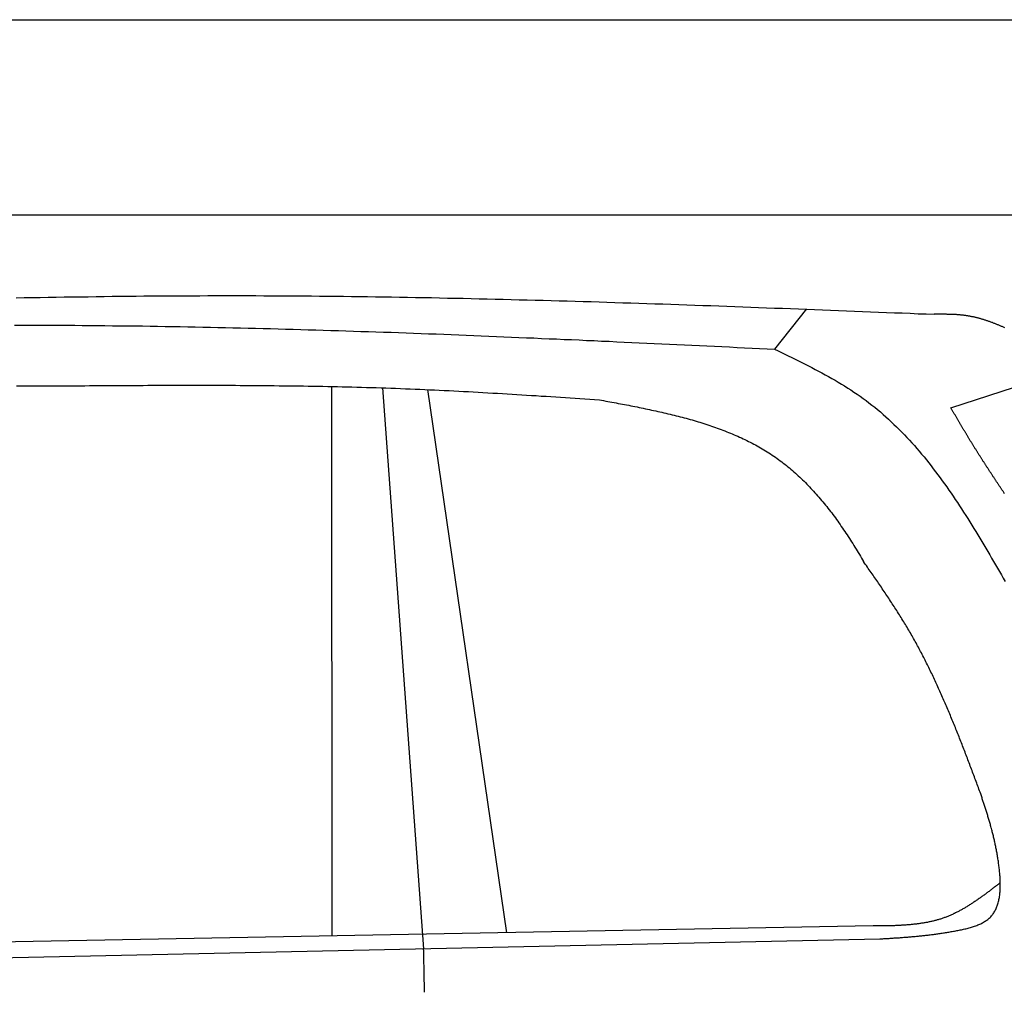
# Model space of a CAD drawing. Extents: x 562 to 7231, y 5467 to 12826.
# Tile 70 of 74: x 4452 to 5459, y 11522 to 12516. Entities that reach past the tile are written whole.
import ezdxf

# ---------------------------------------------------------------- set-up
doc = ezdxf.new("R2010")
doc.units = 0
doc.layers.get('0').update_dxf_attribs({"linetype": 'CONTINUOUS'})
doc.layers.add('CAR', color=10, linetype='CONTINUOUS')

msp = doc.modelspace()

# ---------------------------------------------------------------- linework, layer by layer
for p, q in [((872.775, 12515.902), (6472.775, 12515.902)), ((6272.775, 12315.902), (1072.775, 12315.902))]:
    msp.add_line(p, q)
at = {"layer": 'CAR'}
for p, q in [((5256.649, 12219.87), (5223.898, 12178.683)), ((5404.231, 12118.492), (5509.865, 12153.027)), ((4771.113, 11578.014), (4770.983, 12140.472)), ((4822.805, 12139.076), (4864.528, 11564.951)), ((4949.977, 11581.335), (4869.162, 12137.259)), ((5324.735, 11588.293), (3090.19, 11546.805)), ((3159.672, 11528.063), (5331.428, 11575.054))]:
    msp.add_line(p, q, dxfattribs=at)
for points in [[(4448.06, 12231.2, 0), (4456.22, 12231.4, 0), (4464.39, 12231.5, 0), (4472.56, 12231.7, 0), (4480.73, 12231.8, 0), (4488.89, 12231.9, 0), (4497.06, 12232.1, 0), (4505.23, 12232.2, 0), (4513.4, 12232.3, 0), (4521.56, 12232.4, 0), (4529.73, 12232.6, 0), (4537.9, 12232.7, 0), (4546.06, 12232.8, 0), (4554.23, 12232.8, 0), (4562.4, 12232.9, 0), (4570.57, 12233, 0), (4578.73, 12233.1, 0), (4586.9, 12233.2, 0), (4595.07, 12233.2, 0), (4603.24, 12233.3, 0), (4611.4, 12233.3, 0), (4619.57, 12233.4, 0), (4627.74, 12233.4, 0), (4635.9, 12233.4, 0), (4644.07, 12233.5, 0), (4652.24, 12233.5, 0), (4660.4, 12233.5, 0), (4668.57, 12233.5, 0), (4676.74, 12233.5, 0), (4684.91, 12233.5, 0), (4693.07, 12233.5, 0), (4701.24, 12233.4, 0), (4709.41, 12233.4, 0), (4717.57, 12233.4, 0), (4725.74, 12233.3, 0), (4733.91, 12233.3, 0), (4742.07, 12233.2, 0), (4750.24, 12233.1, 0), (4758.41, 12233, 0), (4766.57, 12233, 0), (4774.74, 12232.9, 0), (4782.91, 12232.8, 0), (4791.07, 12232.7, 0), (4799.24, 12232.6, 0), (4807.41, 12232.5, 0), (4815.57, 12232.4, 0), (4823.74, 12232.2, 0), (4831.91, 12232.1, 0), (4840.07, 12232, 0), (4848.24, 12231.8, 0), (4856.41, 12231.7, 0), (4864.57, 12231.5, 0), (4872.74, 12231.4, 0), (4880.91, 12231.2, 0), (4889.07, 12231, 0), (4897.24, 12230.9, 0), (4905.41, 12230.7, 0), (4913.57, 12230.5, 0), (4921.74, 12230.3, 0), (4929.9, 12230.1, 0), (4938.07, 12229.9, 0), (4946.24, 12229.7, 0), (4954.4, 12229.5, 0), (4962.57, 12229.3, 0), (4970.74, 12229.1, 0), (4978.9, 12228.9, 0), (4987.07, 12228.7, 0), (4995.24, 12228.4, 0), (5003.4, 12228.2, 0), (5011.57, 12228, 0), (5019.73, 12227.7, 0), (5027.9, 12227.5, 0), (5036.07, 12227.3, 0), (5044.23, 12227, 0), (5052.4, 12226.8, 0), (5060.57, 12226.5, 0), (5068.73, 12226.2, 0), (5076.9, 12226, 0), (5085.06, 12225.7, 0), (5093.23, 12225.4, 0), (5101.4, 12225.2, 0), (5109.56, 12224.9, 0), (5117.73, 12224.6, 0), (5125.89, 12224.3, 0), (5134.06, 12224, 0), (5142.23, 12223.8, 0), (5150.39, 12223.5, 0), (5158.56, 12223.2, 0), (5166.72, 12222.9, 0), (5174.89, 12222.6, 0), (5183.06, 12222.3, 0), (5191.22, 12222, 0), (5199.39, 12221.7, 0), (5207.56, 12221.4, 0), (5215.72, 12221.1, 0), (5223.89, 12220.8, 0), (5232.05, 12220.5, 0), (5240.22, 12220.2, 0), (5248.39, 12219.8, 0), (5256.55, 12219.5, 0), (5264.72, 12219.2, 0), (5272.88, 12218.9, 0), (5281.05, 12218.6, 0), (5289.22, 12218.3, 0), (5297.38, 12217.9, 0), (5305.55, 12217.6, 0), (5313.71, 12217.3, 0), (5321.88, 12217, 0), (5330.05, 12216.7, 0), (5338.21, 12216.3, 0), (5346.38, 12216, 0), (5354.54, 12215.7, 0), (5362.71, 12215.4, 0), (5370.88, 12215, 0), (5379.04, 12214.7, 0), (5387.21, 12214.4, 0)], [(5459.45, 12200.5, 0), (5458.78, 12200.8, 0), (5458.11, 12201.1, 0), (5457.43, 12201.4, 0), (5456.76, 12201.7, 0), (5456.09, 12202, 0), (5455.42, 12202.3, 0), (5454.75, 12202.6, 0), (5454.07, 12202.9, 0), (5453.4, 12203.2, 0), (5452.72, 12203.5, 0), (5452.05, 12203.7, 0), (5451.37, 12204, 0), (5450.69, 12204.3, 0), (5450.02, 12204.6, 0), (5449.34, 12204.8, 0), (5448.66, 12205.1, 0), (5447.98, 12205.4, 0), (5447.3, 12205.6, 0), (5446.62, 12205.9, 0), (5445.94, 12206.1, 0), (5445.25, 12206.4, 0), (5444.57, 12206.6, 0), (5443.89, 12206.9, 0), (5443.2, 12207.1, 0), (5442.52, 12207.3, 0), (5441.83, 12207.6, 0), (5441.14, 12207.8, 0), (5440.46, 12208, 0), (5439.77, 12208.3, 0), (5439.08, 12208.5, 0), (5438.39, 12208.7, 0), (5437.7, 12208.9, 0), (5437, 12209.1, 0), (5436.31, 12209.3, 0), (5435.62, 12209.5, 0), (5434.92, 12209.7, 0), (5434.23, 12209.9, 0), (5433.53, 12210.1, 0), (5432.83, 12210.3, 0), (5432.14, 12210.5, 0), (5431.44, 12210.7, 0), (5430.74, 12210.8, 0), (5430.04, 12211, 0), (5429.34, 12211.2, 0), (5428.63, 12211.3, 0), (5427.93, 12211.5, 0), (5427.23, 12211.6, 0), (5426.52, 12211.8, 0), (5425.81, 12211.9, 0), (5425.11, 12212.1, 0), (5424.4, 12212.2, 0), (5423.69, 12212.3, 0), (5422.98, 12212.5, 0), (5422.27, 12212.6, 0), (5421.55, 12212.7, 0), (5420.84, 12212.8, 0), (5420.12, 12212.9, 0), (5419.41, 12213, 0), (5418.69, 12213.1, 0), (5417.97, 12213.2, 0), (5417.26, 12213.3, 0), (5416.54, 12213.4, 0), (5415.81, 12213.5, 0), (5415.09, 12213.5, 0), (5414.37, 12213.6, 0), (5413.65, 12213.7, 0), (5412.92, 12213.7, 0), (5412.2, 12213.8, 0), (5411.47, 12213.9, 0), (5410.74, 12213.9, 0), (5410.02, 12214, 0), (5409.29, 12214, 0), (5408.56, 12214, 0), (5407.83, 12214.1, 0), (5407.1, 12214.1, 0), (5406.37, 12214.2, 0), (5405.64, 12214.2, 0), (5404.9, 12214.2, 0), (5404.17, 12214.2, 0), (5403.44, 12214.3, 0), (5402.7, 12214.3, 0), (5401.97, 12214.3, 0), (5401.23, 12214.3, 0), (5400.5, 12214.3, 0), (5399.76, 12214.4, 0), (5399.02, 12214.4, 0), (5398.29, 12214.4, 0), (5397.55, 12214.4, 0), (5396.81, 12214.4, 0), (5396.08, 12214.4, 0), (5395.34, 12214.4, 0), (5394.6, 12214.4, 0), (5393.86, 12214.4, 0), (5393.12, 12214.4, 0), (5392.38, 12214.4, 0), (5391.64, 12214.4, 0), (5390.9, 12214.4, 0), (5390.17, 12214.4, 0), (5389.43, 12214.4, 0), (5388.69, 12214.4, 0), (5387.95, 12214.4, 0), (5387.21, 12214.4, 0)], [(4446.27, 12203.2, 0), (4453.98, 12203.2, 0), (4461.69, 12203.2, 0), (4469.4, 12203.2, 0), (4477.11, 12203.2, 0), (4484.82, 12203.2, 0), (4492.53, 12203.2, 0), (4500.24, 12203.1, 0), (4507.95, 12203.1, 0), (4515.65, 12203, 0), (4523.36, 12203, 0), (4531.07, 12202.9, 0), (4538.78, 12202.8, 0), (4546.49, 12202.7, 0), (4554.19, 12202.7, 0), (4561.9, 12202.6, 0), (4569.6, 12202.5, 0), (4577.31, 12202.4, 0), (4585.02, 12202.2, 0), (4592.72, 12202.1, 0), (4600.43, 12202, 0), (4608.13, 12201.9, 0), (4615.84, 12201.7, 0), (4623.54, 12201.6, 0), (4631.24, 12201.4, 0), (4638.95, 12201.3, 0), (4646.65, 12201.1, 0), (4654.36, 12201, 0), (4662.06, 12200.8, 0), (4669.76, 12200.6, 0), (4677.46, 12200.5, 0), (4685.17, 12200.3, 0), (4692.87, 12200.1, 0), (4700.57, 12199.9, 0), (4708.27, 12199.7, 0), (4715.97, 12199.5, 0), (4723.67, 12199.3, 0), (4731.37, 12199, 0), (4739.07, 12198.8, 0), (4746.77, 12198.6, 0), (4754.47, 12198.4, 0), (4762.17, 12198.1, 0), (4769.87, 12197.9, 0), (4777.57, 12197.7, 0), (4785.27, 12197.4, 0), (4792.97, 12197.2, 0), (4800.67, 12196.9, 0), (4808.37, 12196.7, 0), (4816.07, 12196.4, 0), (4823.76, 12196.1, 0), (4831.46, 12195.9, 0), (4839.16, 12195.6, 0), (4846.86, 12195.3, 0), (4854.56, 12195, 0), (4862.25, 12194.7, 0), (4869.95, 12194.4, 0), (4877.65, 12194.2, 0), (4885.34, 12193.9, 0), (4893.04, 12193.6, 0), (4900.74, 12193.3, 0), (4908.43, 12192.9, 0), (4916.13, 12192.6, 0), (4923.83, 12192.3, 0), (4931.52, 12192, 0), (4939.22, 12191.7, 0), (4946.91, 12191.4, 0), (4954.61, 12191.1, 0), (4962.3, 12190.7, 0), (4970, 12190.4, 0), (4977.69, 12190.1, 0), (4985.39, 12189.7, 0), (4993.08, 12189.4, 0), (5000.78, 12189.1, 0), (5008.47, 12188.7, 0), (5016.17, 12188.4, 0), (5023.86, 12188.1, 0), (5031.56, 12187.7, 0), (5039.25, 12187.4, 0), (5046.95, 12187, 0), (5054.64, 12186.7, 0), (5062.33, 12186.3, 0), (5070.03, 12186, 0), (5077.72, 12185.6, 0), (5085.42, 12185.2, 0), (5093.11, 12184.9, 0), (5100.8, 12184.5, 0), (5108.5, 12184.2, 0), (5116.19, 12183.8, 0), (5123.88, 12183.4, 0), (5131.58, 12183.1, 0), (5139.27, 12182.7, 0), (5146.97, 12182.4, 0), (5154.66, 12182, 0), (5162.35, 12181.6, 0), (5170.05, 12181.3, 0), (5177.74, 12180.9, 0), (5185.43, 12180.5, 0), (5193.13, 12180.2, 0), (5200.82, 12179.8, 0), (5208.51, 12179.4, 0), (5216.21, 12179.1, 0), (5223.9, 12178.7, 0)], [(5223.9, 12178.7, 0), (5227.4, 12177, 0), (5230.89, 12175.3, 0), (5234.39, 12173.6, 0), (5237.88, 12171.9, 0), (5241.36, 12170.2, 0), (5244.84, 12168.5, 0), (5248.31, 12166.8, 0), (5251.78, 12165, 0), (5255.23, 12163.3, 0), (5258.67, 12161.5, 0), (5262.1, 12159.8, 0), (5265.52, 12158, 0), (5268.92, 12156.2, 0), (5272.31, 12154.4, 0), (5275.68, 12152.5, 0), (5279.03, 12150.7, 0), (5282.36, 12148.8, 0), (5285.67, 12146.9, 0), (5288.96, 12144.9, 0), (5292.23, 12143, 0), (5295.47, 12141, 0), (5298.69, 12138.9, 0), (5301.88, 12136.9, 0), (5305.04, 12134.8, 0), (5308.17, 12132.7, 0), (5311.27, 12130.5, 0), (5314.34, 12128.3, 0), (5317.38, 12126.1, 0), (5320.38, 12123.8, 0), (5323.35, 12121.5, 0), (5326.29, 12119.2, 0), (5329.2, 12116.8, 0), (5332.08, 12114.4, 0), (5334.92, 12111.9, 0), (5337.74, 12109.4, 0), (5340.53, 12106.9, 0), (5343.29, 12104.3, 0), (5346.02, 12101.7, 0), (5348.72, 12099.1, 0), (5351.39, 12096.4, 0), (5354.04, 12093.7, 0), (5356.66, 12091, 0), (5359.26, 12088.3, 0), (5361.83, 12085.5, 0), (5364.37, 12082.7, 0), (5366.89, 12079.9, 0), (5369.39, 12077, 0), (5371.86, 12074.1, 0), (5374.32, 12071.2, 0), (5376.75, 12068.3, 0), (5379.15, 12065.3, 0), (5381.54, 12062.3, 0), (5383.91, 12059.3, 0), (5386.25, 12056.3, 0), (5388.58, 12053.2, 0), (5390.89, 12050.1, 0), (5393.18, 12047, 0), (5395.45, 12043.9, 0), (5397.7, 12040.8, 0), (5399.94, 12037.6, 0), (5402.16, 12034.4, 0), (5404.36, 12031.3, 0), (5406.55, 12028.1, 0), (5408.73, 12024.8, 0), (5410.89, 12021.6, 0), (5413.03, 12018.3, 0), (5415.17, 12015.1, 0), (5417.29, 12011.8, 0), (5419.4, 12008.5, 0), (5421.49, 12005.2, 0), (5423.58, 12001.9, 0), (5425.65, 11998.6, 0), (5427.72, 11995.2, 0), (5429.77, 11991.9, 0), (5431.82, 11988.5, 0), (5433.86, 11985.2, 0), (5435.89, 11981.8, 0), (5437.91, 11978.4, 0), (5439.92, 11975, 0), (5441.93, 11971.6, 0), (5443.94, 11968.2, 0), (5445.93, 11964.8, 0), (5447.93, 11961.4, 0), (5449.91, 11958, 0), (5451.9, 11954.6, 0), (5453.88, 11951.2, 0), (5455.86, 11947.8, 0), (5457.83, 11944.4, 0), (5459.81, 11941, 0)], [(4448.46, 12141, 0), (4453.43, 12141, 0), (4458.4, 12141.1, 0), (4463.38, 12141.1, 0), (4468.35, 12141.1, 0), (4473.32, 12141.1, 0), (4478.29, 12141.1, 0), (4483.27, 12141.2, 0), (4488.24, 12141.2, 0), (4493.21, 12141.2, 0), (4498.19, 12141.2, 0), (4503.16, 12141.3, 0), (4508.13, 12141.3, 0), (4513.1, 12141.3, 0), (4518.08, 12141.3, 0), (4523.05, 12141.4, 0), (4528.02, 12141.4, 0), (4532.99, 12141.4, 0), (4537.97, 12141.4, 0), (4542.94, 12141.5, 0), (4547.91, 12141.5, 0), (4552.89, 12141.5, 0), (4557.86, 12141.5, 0), (4562.83, 12141.6, 0), (4567.8, 12141.6, 0), (4572.78, 12141.6, 0), (4577.75, 12141.6, 0), (4582.72, 12141.7, 0), (4587.69, 12141.7, 0), (4592.66, 12141.7, 0), (4597.64, 12141.7, 0), (4602.61, 12141.7, 0), (4607.58, 12141.7, 0), (4612.55, 12141.7, 0), (4617.52, 12141.7, 0), (4622.5, 12141.7, 0), (4627.47, 12141.7, 0), (4632.44, 12141.8, 0), (4637.41, 12141.7, 0), (4642.38, 12141.7, 0), (4647.35, 12141.7, 0), (4652.33, 12141.7, 0), (4657.3, 12141.7, 0), (4662.27, 12141.7, 0), (4667.24, 12141.7, 0), (4672.21, 12141.7, 0), (4677.18, 12141.6, 0), (4682.15, 12141.6, 0), (4687.12, 12141.6, 0), (4692.09, 12141.6, 0), (4697.06, 12141.5, 0), (4702.03, 12141.5, 0), (4707, 12141.4, 0), (4711.97, 12141.4, 0), (4716.94, 12141.3, 0), (4721.91, 12141.3, 0), (4726.88, 12141.2, 0), (4731.85, 12141.1, 0), (4736.82, 12141.1, 0), (4741.79, 12141, 0), (4746.76, 12140.9, 0), (4751.73, 12140.8, 0), (4756.7, 12140.8, 0), (4761.67, 12140.7, 0), (4766.64, 12140.6, 0), (4771.6, 12140.5, 0), (4776.57, 12140.4, 0), (4781.54, 12140.2, 0), (4786.51, 12140.1, 0), (4791.47, 12140, 0), (4796.44, 12139.9, 0), (4801.41, 12139.7, 0), (4806.38, 12139.6, 0), (4811.34, 12139.4, 0), (4816.31, 12139.3, 0), (4821.28, 12139.1, 0), (4826.24, 12139, 0), (4831.21, 12138.8, 0), (4836.17, 12138.6, 0), (4841.14, 12138.4, 0), (4846.11, 12138.2, 0), (4851.07, 12138, 0), (4856.04, 12137.8, 0), (4861, 12137.6, 0), (4865.96, 12137.4, 0), (4870.93, 12137.2, 0), (4875.89, 12136.9, 0), (4880.86, 12136.7, 0), (4885.82, 12136.5, 0), (4890.78, 12136.2, 0), (4895.75, 12136, 0), (4900.71, 12135.7, 0), (4905.67, 12135.5, 0), (4910.64, 12135.2, 0), (4915.6, 12134.9, 0), (4920.56, 12134.6, 0), (4925.53, 12134.4, 0), (4930.49, 12134.1, 0), (4935.45, 12133.8, 0), (4940.41, 12133.5, 0), (4945.37, 12133.2, 0), (4950.34, 12132.9, 0), (4955.3, 12132.6, 0), (4960.26, 12132.3, 0), (4965.22, 12132, 0), (4970.18, 12131.7, 0), (4975.14, 12131.4, 0), (4980.11, 12131.1, 0), (4985.07, 12130.7, 0), (4990.03, 12130.4, 0), (4994.99, 12130.1, 0), (4999.95, 12129.8, 0), (5004.91, 12129.5, 0), (5009.87, 12129.1, 0), (5014.83, 12128.8, 0), (5019.8, 12128.5, 0), (5024.76, 12128.1, 0), (5029.72, 12127.8, 0), (5034.68, 12127.5, 0), (5039.64, 12127.2, 0), (5044.6, 12126.8, 0)], [(5044.6, 12126.8, 0), (5046.75, 12126.4, 0), (5048.9, 12126, 0), (5051.05, 12125.6, 0), (5053.2, 12125.2, 0), (5055.35, 12124.8, 0), (5057.49, 12124.4, 0), (5059.64, 12124, 0), (5061.79, 12123.6, 0), (5063.93, 12123.2, 0), (5066.08, 12122.8, 0), (5068.22, 12122.4, 0), (5070.36, 12122, 0), (5072.5, 12121.6, 0), (5074.64, 12121.2, 0), (5076.78, 12120.8, 0), (5078.91, 12120.3, 0), (5081.05, 12119.9, 0), (5083.18, 12119.5, 0), (5085.31, 12119.1, 0), (5087.43, 12118.6, 0), (5089.56, 12118.2, 0), (5091.68, 12117.7, 0), (5093.8, 12117.3, 0), (5095.91, 12116.9, 0), (5098.02, 12116.4, 0), (5100.13, 12115.9, 0), (5102.24, 12115.5, 0), (5104.34, 12115, 0), (5106.44, 12114.5, 0), (5108.54, 12114.1, 0), (5110.63, 12113.6, 0), (5112.72, 12113.1, 0), (5114.8, 12112.6, 0), (5116.88, 12112.1, 0), (5118.96, 12111.6, 0), (5121.03, 12111.1, 0), (5123.1, 12110.6, 0), (5125.16, 12110, 0), (5127.22, 12109.5, 0), (5129.28, 12109, 0), (5131.32, 12108.4, 0), (5133.37, 12107.9, 0), (5135.41, 12107.3, 0), (5137.44, 12106.7, 0), (5139.47, 12106.2, 0), (5141.49, 12105.6, 0), (5143.51, 12105, 0), (5145.52, 12104.4, 0), (5147.52, 12103.8, 0), (5149.52, 12103.2, 0), (5151.51, 12102.5, 0), (5153.5, 12101.9, 0), (5155.48, 12101.3, 0), (5157.45, 12100.6, 0), (5159.42, 12099.9, 0), (5161.38, 12099.3, 0), (5163.33, 12098.6, 0), (5165.28, 12097.9, 0), (5167.22, 12097.2, 0), (5169.15, 12096.5, 0), (5171.07, 12095.7, 0), (5172.99, 12095, 0), (5174.9, 12094.2, 0), (5176.8, 12093.5, 0), (5178.69, 12092.7, 0), (5180.58, 12091.9, 0), (5182.45, 12091.1, 0), (5184.32, 12090.3, 0), (5186.18, 12089.5, 0), (5188.04, 12088.7, 0), (5189.88, 12087.8, 0), (5191.71, 12087, 0), (5193.54, 12086.1, 0), (5195.36, 12085.2, 0), (5197.16, 12084.3, 0), (5198.96, 12083.4, 0), (5200.75, 12082.5, 0), (5202.53, 12081.5, 0), (5204.3, 12080.6, 0), (5206.06, 12079.6, 0), (5207.81, 12078.6, 0), (5209.55, 12077.6, 0), (5211.28, 12076.6, 0), (5213, 12075.6, 0), (5214.71, 12074.6, 0), (5216.41, 12073.5, 0), (5218.1, 12072.4, 0), (5219.77, 12071.4, 0), (5221.44, 12070.3, 0), (5223.1, 12069.1, 0), (5224.74, 12068, 0), (5226.38, 12066.9, 0), (5228, 12065.7, 0), (5229.61, 12064.5, 0), (5231.21, 12063.3, 0), (5232.8, 12062.1, 0), (5234.38, 12060.9, 0), (5235.94, 12059.6, 0), (5237.5, 12058.4, 0), (5239.05, 12057.1, 0), (5240.58, 12055.8, 0), (5242.11, 12054.5, 0), (5243.62, 12053.2, 0), (5245.13, 12051.8, 0), (5246.62, 12050.5, 0), (5248.11, 12049.1, 0), (5249.58, 12047.7, 0), (5251.05, 12046.3, 0), (5252.51, 12044.9, 0), (5253.95, 12043.5, 0), (5255.39, 12042.1, 0), (5256.82, 12040.6, 0), (5258.23, 12039.2, 0), (5259.64, 12037.7, 0), (5261.04, 12036.2, 0), (5262.43, 12034.7, 0), (5263.81, 12033.2, 0), (5265.18, 12031.7, 0), (5266.55, 12030.2, 0), (5267.9, 12028.6, 0), (5269.25, 12027.1, 0), (5270.59, 12025.5, 0), (5271.92, 12023.9, 0), (5273.24, 12022.4, 0), (5274.55, 12020.8, 0), (5275.85, 12019.1, 0), (5277.15, 12017.5, 0), (5278.44, 12015.9, 0), (5279.72, 12014.3, 0), (5280.99, 12012.6, 0), (5282.26, 12011, 0), (5283.52, 12009.3, 0), (5284.77, 12007.6, 0), (5286.01, 12005.9, 0), (5287.25, 12004.2, 0), (5288.47, 12002.5, 0), (5289.7, 12000.8, 0), (5290.91, 11999.1, 0), (5292.12, 11997.3, 0), (5293.32, 11995.6, 0), (5294.51, 11993.9, 0), (5295.7, 11992.1, 0), (5296.88, 11990.3, 0), (5298.05, 11988.6, 0), (5299.22, 11986.8, 0), (5300.38, 11985, 0), (5301.54, 11983.2, 0), (5302.69, 11981.4, 0), (5303.83, 11979.6, 0), (5304.97, 11977.8, 0), (5306.1, 11976, 0), (5307.23, 11974.1, 0), (5308.35, 11972.3, 0), (5309.46, 11970.5, 0), (5310.57, 11968.6, 0), (5311.68, 11966.8, 0), (5312.77, 11964.9, 0), (5313.87, 11963.1, 0), (5314.96, 11961.2, 0)], [(5459.12, 12030.7, 0), (5458.74, 12031.3, 0), (5458.35, 12031.9, 0), (5457.97, 12032.5, 0), (5457.58, 12033, 0), (5457.2, 12033.6, 0), (5456.81, 12034.2, 0), (5456.43, 12034.8, 0), (5456.04, 12035.4, 0), (5455.66, 12035.9, 0), (5455.27, 12036.5, 0), (5454.89, 12037.1, 0), (5454.51, 12037.7, 0), (5454.12, 12038.3, 0), (5453.74, 12038.8, 0), (5453.35, 12039.4, 0), (5452.97, 12040, 0), (5452.59, 12040.6, 0), (5452.2, 12041.2, 0), (5451.82, 12041.7, 0), (5451.44, 12042.3, 0), (5451.05, 12042.9, 0), (5450.67, 12043.5, 0), (5450.29, 12044.1, 0), (5449.9, 12044.6, 0), (5449.52, 12045.2, 0), (5449.14, 12045.8, 0), (5448.76, 12046.4, 0), (5448.38, 12047, 0), (5447.99, 12047.5, 0), (5447.61, 12048.1, 0), (5447.23, 12048.7, 0), (5446.85, 12049.3, 0), (5446.47, 12049.9, 0), (5446.09, 12050.4, 0), (5445.71, 12051, 0), (5445.33, 12051.6, 0), (5444.94, 12052.2, 0), (5444.56, 12052.8, 0), (5444.18, 12053.3, 0), (5443.8, 12053.9, 0), (5443.43, 12054.5, 0), (5443.05, 12055.1, 0), (5442.67, 12055.7, 0), (5442.29, 12056.3, 0), (5441.91, 12056.8, 0), (5441.53, 12057.4, 0), (5441.15, 12058, 0), (5440.77, 12058.6, 0), (5440.4, 12059.2, 0), (5440.02, 12059.8, 0), (5439.64, 12060.3, 0), (5439.26, 12060.9, 0), (5438.89, 12061.5, 0), (5438.51, 12062.1, 0), (5438.14, 12062.7, 0), (5437.76, 12063.3, 0), (5437.38, 12063.8, 0), (5437.01, 12064.4, 0), (5436.63, 12065, 0), (5436.26, 12065.6, 0), (5435.88, 12066.2, 0), (5435.51, 12066.8, 0), (5435.14, 12067.4, 0), (5434.76, 12067.9, 0), (5434.39, 12068.5, 0), (5434.02, 12069.1, 0), (5433.65, 12069.7, 0), (5433.27, 12070.3, 0), (5432.9, 12070.9, 0), (5432.53, 12071.5, 0), (5432.16, 12072, 0), (5431.79, 12072.6, 0), (5431.42, 12073.2, 0), (5431.05, 12073.8, 0), (5430.68, 12074.4, 0), (5430.31, 12075, 0), (5429.94, 12075.6, 0), (5429.57, 12076.2, 0), (5429.2, 12076.8, 0), (5428.83, 12077.3, 0), (5428.47, 12077.9, 0), (5428.1, 12078.5, 0), (5427.73, 12079.1, 0), (5427.37, 12079.7, 0), (5427, 12080.3, 0), (5426.64, 12080.9, 0), (5426.27, 12081.5, 0), (5425.91, 12082.1, 0), (5425.54, 12082.7, 0), (5425.18, 12083.3, 0), (5424.82, 12083.8, 0), (5424.45, 12084.4, 0), (5424.09, 12085, 0), (5423.73, 12085.6, 0), (5423.37, 12086.2, 0), (5423, 12086.8, 0), (5422.64, 12087.4, 0), (5422.28, 12088, 0), (5421.92, 12088.6, 0), (5421.56, 12089.2, 0), (5421.2, 12089.8, 0), (5420.85, 12090.4, 0), (5420.49, 12091, 0), (5420.13, 12091.6, 0), (5419.77, 12092.2, 0), (5419.41, 12092.8, 0), (5419.05, 12093.4, 0), (5418.7, 12093.9, 0), (5418.34, 12094.5, 0), (5417.98, 12095.1, 0), (5417.63, 12095.7, 0), (5417.27, 12096.3, 0), (5416.92, 12096.9, 0), (5416.56, 12097.5, 0), (5416.21, 12098.1, 0), (5415.85, 12098.7, 0), (5415.5, 12099.3, 0), (5415.14, 12099.9, 0), (5414.79, 12100.5, 0), (5414.43, 12101.1, 0), (5414.08, 12101.7, 0), (5413.73, 12102.3, 0), (5413.37, 12102.9, 0), (5413.02, 12103.5, 0), (5412.67, 12104.1, 0), (5412.31, 12104.7, 0), (5411.96, 12105.3, 0), (5411.61, 12105.9, 0), (5411.26, 12106.5, 0), (5410.9, 12107.1, 0), (5410.55, 12107.7, 0), (5410.2, 12108.3, 0), (5409.85, 12108.9, 0), (5409.5, 12109.5, 0), (5409.15, 12110.1, 0), (5408.79, 12110.7, 0), (5408.44, 12111.3, 0), (5408.09, 12111.9, 0), (5407.74, 12112.5, 0), (5407.39, 12113.1, 0), (5407.04, 12113.7, 0), (5406.69, 12114.3, 0), (5406.34, 12114.9, 0), (5405.98, 12115.5, 0), (5405.63, 12116.1, 0), (5405.28, 12116.7, 0), (5404.93, 12117.3, 0), (5404.58, 12117.9, 0), (5404.23, 12118.5, 0)], [(5434.73, 11723.5, 0), (5434.14, 11725.1, 0), (5433.55, 11726.7, 0), (5432.96, 11728.3, 0), (5432.37, 11729.9, 0), (5431.78, 11731.5, 0), (5431.19, 11733, 0), (5430.6, 11734.6, 0), (5430.01, 11736.2, 0), (5429.42, 11737.8, 0), (5428.83, 11739.4, 0), (5428.23, 11741, 0), (5427.64, 11742.5, 0), (5427.05, 11744.1, 0), (5426.45, 11745.7, 0), (5425.86, 11747.3, 0), (5425.26, 11748.9, 0), (5424.67, 11750.4, 0), (5424.07, 11752, 0), (5423.47, 11753.6, 0), (5422.87, 11755.2, 0), (5422.28, 11756.8, 0), (5421.68, 11758.3, 0), (5421.07, 11759.9, 0), (5420.47, 11761.5, 0), (5419.87, 11763.1, 0), (5419.27, 11764.6, 0), (5418.66, 11766.2, 0), (5418.05, 11767.8, 0), (5417.45, 11769.4, 0), (5416.84, 11770.9, 0), (5416.23, 11772.5, 0), (5415.62, 11774.1, 0), (5415, 11775.7, 0), (5414.39, 11777.2, 0), (5413.77, 11778.8, 0), (5413.16, 11780.4, 0), (5412.54, 11781.9, 0), (5411.92, 11783.5, 0), (5411.29, 11785.1, 0), (5410.67, 11786.6, 0), (5410.05, 11788.2, 0), (5409.42, 11789.8, 0), (5408.79, 11791.3, 0), (5408.16, 11792.9, 0), (5407.53, 11794.4, 0), (5406.89, 11796, 0), (5406.25, 11797.6, 0), (5405.62, 11799.1, 0), (5404.97, 11800.7, 0), (5404.33, 11802.2, 0), (5403.69, 11803.8, 0), (5403.04, 11805.3, 0), (5402.39, 11806.9, 0), (5401.74, 11808.4, 0), (5401.08, 11810, 0), (5400.43, 11811.5, 0), (5399.77, 11813.1, 0), (5399.11, 11814.6, 0), (5398.44, 11816.2, 0), (5397.78, 11817.7, 0), (5397.11, 11819.2, 0), (5396.44, 11820.8, 0), (5395.76, 11822.3, 0), (5395.08, 11823.9, 0), (5394.4, 11825.4, 0), (5393.72, 11826.9, 0), (5393.04, 11828.5, 0), (5392.35, 11830, 0), (5391.66, 11831.5, 0), (5390.96, 11833, 0), (5390.26, 11834.6, 0), (5389.56, 11836.1, 0), (5388.86, 11837.6, 0), (5388.15, 11839.1, 0), (5387.44, 11840.6, 0), (5386.73, 11842.2, 0), (5386.02, 11843.7, 0), (5385.3, 11845.2, 0), (5384.57, 11846.7, 0), (5383.85, 11848.2, 0), (5383.12, 11849.7, 0), (5382.38, 11851.2, 0), (5381.65, 11852.7, 0), (5380.9, 11854.2, 0), (5380.16, 11855.7, 0), (5379.41, 11857.2, 0), (5378.66, 11858.7, 0), (5377.91, 11860.2, 0), (5377.15, 11861.7, 0), (5376.38, 11863.2, 0), (5375.62, 11864.7, 0), (5374.85, 11866.2, 0), (5374.07, 11867.7, 0), (5373.29, 11869.1, 0), (5372.51, 11870.6, 0), (5371.72, 11872.1, 0), (5370.93, 11873.6, 0), (5370.14, 11875, 0), (5369.34, 11876.5, 0), (5368.53, 11878, 0), (5367.73, 11879.4, 0), (5366.91, 11880.9, 0), (5366.1, 11882.4, 0), (5365.27, 11883.8, 0), (5364.45, 11885.3, 0), (5363.62, 11886.7, 0), (5362.78, 11888.2, 0), (5361.94, 11889.6, 0), (5361.1, 11891.1, 0), (5360.25, 11892.5, 0), (5359.4, 11894, 0), (5358.54, 11895.4, 0), (5357.68, 11896.8, 0), (5356.81, 11898.3, 0), (5355.94, 11899.7, 0), (5355.07, 11901.1, 0), (5354.19, 11902.6, 0), (5353.31, 11904, 0), (5352.42, 11905.4, 0), (5351.53, 11906.8, 0), (5350.64, 11908.2, 0), (5349.74, 11909.7, 0), (5348.84, 11911.1, 0), (5347.94, 11912.5, 0), (5347.03, 11913.9, 0), (5346.12, 11915.3, 0), (5345.21, 11916.7, 0), (5344.29, 11918.1, 0), (5343.38, 11919.5, 0), (5342.45, 11920.9, 0), (5341.53, 11922.3, 0), (5340.6, 11923.7, 0), (5339.68, 11925.1, 0), (5338.74, 11926.5, 0), (5337.81, 11927.9, 0), (5336.87, 11929.3, 0), (5335.94, 11930.7, 0), (5335, 11932.1, 0), (5334.06, 11933.5, 0), (5333.11, 11934.9, 0), (5332.17, 11936.3, 0), (5331.22, 11937.7, 0), (5330.27, 11939.1, 0), (5329.32, 11940.5, 0), (5328.37, 11941.8, 0), (5327.42, 11943.2, 0), (5326.46, 11944.6, 0), (5325.51, 11946, 0), (5324.55, 11947.4, 0), (5323.6, 11948.8, 0), (5322.64, 11950.2, 0), (5321.68, 11951.5, 0), (5320.72, 11952.9, 0), (5319.76, 11954.3, 0), (5318.8, 11955.7, 0), (5317.84, 11957.1, 0), (5316.88, 11958.4, 0), (5315.92, 11959.8, 0), (5314.96, 11961.2, 0)], [(5331.43, 11575.1, 0), (5332.49, 11575.1, 0), (5333.55, 11575.2, 0), (5334.62, 11575.2, 0), (5335.68, 11575.3, 0), (5336.74, 11575.4, 0), (5337.81, 11575.4, 0), (5338.87, 11575.5, 0), (5339.93, 11575.6, 0), (5341, 11575.6, 0), (5342.06, 11575.7, 0), (5343.13, 11575.8, 0), (5344.19, 11575.8, 0), (5345.26, 11575.9, 0), (5346.32, 11576, 0), (5347.39, 11576.1, 0), (5348.46, 11576.1, 0), (5349.52, 11576.2, 0), (5350.59, 11576.3, 0), (5351.66, 11576.3, 0), (5352.73, 11576.4, 0), (5353.8, 11576.5, 0), (5354.87, 11576.6, 0), (5355.95, 11576.7, 0), (5357.02, 11576.7, 0), (5358.09, 11576.8, 0), (5359.17, 11576.9, 0), (5360.24, 11577, 0), (5361.32, 11577.1, 0), (5362.4, 11577.2, 0), (5363.48, 11577.3, 0), (5364.56, 11577.4, 0), (5365.64, 11577.5, 0), (5366.72, 11577.5, 0), (5367.81, 11577.6, 0), (5368.89, 11577.7, 0), (5369.98, 11577.9, 0), (5371.07, 11578, 0), (5372.16, 11578.1, 0), (5373.25, 11578.2, 0), (5374.34, 11578.3, 0), (5375.43, 11578.4, 0), (5376.53, 11578.5, 0), (5377.63, 11578.6, 0), (5378.72, 11578.8, 0), (5379.82, 11578.9, 0), (5380.93, 11579, 0), (5382.03, 11579.1, 0), (5383.14, 11579.3, 0), (5384.24, 11579.4, 0), (5385.35, 11579.6, 0), (5386.46, 11579.7, 0), (5387.58, 11579.8, 0), (5388.69, 11580, 0), (5389.81, 11580.1, 0), (5390.93, 11580.3, 0), (5392.05, 11580.5, 0), (5393.17, 11580.6, 0), (5394.3, 11580.8, 0), (5395.43, 11581, 0), (5396.56, 11581.1, 0), (5397.69, 11581.3, 0), (5398.82, 11581.5, 0), (5399.96, 11581.7, 0), (5401.1, 11581.9, 0), (5402.24, 11582.1, 0), (5403.39, 11582.3, 0), (5404.53, 11582.5, 0), (5405.68, 11582.7, 0), (5406.84, 11582.9, 0), (5407.99, 11583.1, 0), (5409.15, 11583.3, 0), (5410.31, 11583.5, 0), (5411.47, 11583.7, 0), (5412.63, 11584, 0), (5413.8, 11584.2, 0), (5414.96, 11584.5, 0), (5416.12, 11584.7, 0), (5417.28, 11585, 0), (5418.44, 11585.2, 0), (5419.59, 11585.5, 0), (5420.74, 11585.8, 0), (5421.88, 11586.1, 0), (5423.01, 11586.4, 0), (5424.13, 11586.7, 0), (5425.25, 11587, 0), (5426.36, 11587.4, 0), (5427.45, 11587.7, 0), (5428.53, 11588.1, 0), (5429.6, 11588.5, 0), (5430.66, 11588.9, 0), (5431.7, 11589.3, 0), (5432.73, 11589.7, 0), (5433.74, 11590.2, 0), (5434.74, 11590.6, 0), (5435.71, 11591.1, 0), (5436.67, 11591.6, 0), (5437.6, 11592.1, 0), (5438.52, 11592.7, 0), (5439.41, 11593.2, 0), (5440.28, 11593.8, 0), (5441.12, 11594.4, 0), (5441.94, 11595, 0), (5442.74, 11595.7, 0), (5443.51, 11596.3, 0), (5444.25, 11597, 0), (5444.96, 11597.7, 0), (5445.64, 11598.5, 0), (5446.29, 11599.2, 0), (5446.92, 11600, 0), (5447.52, 11600.8, 0), (5448.08, 11601.7, 0), (5448.62, 11602.5, 0), (5449.14, 11603.4, 0), (5449.63, 11604.3, 0), (5450.09, 11605.2, 0), (5450.53, 11606.1, 0), (5450.94, 11607.1, 0), (5451.33, 11608.1, 0), (5451.69, 11609, 0), (5452.03, 11610, 0), (5452.35, 11611.1, 0), (5452.65, 11612.1, 0), (5452.92, 11613.2, 0), (5453.17, 11614.2, 0), (5453.4, 11615.3, 0), (5453.62, 11616.4, 0), (5453.81, 11617.5, 0), (5453.98, 11618.6, 0), (5454.14, 11619.8, 0), (5454.27, 11620.9, 0), (5454.39, 11622.1, 0), (5454.49, 11623.2, 0), (5454.58, 11624.4, 0), (5454.65, 11625.6, 0), (5454.7, 11626.7, 0), (5454.74, 11627.9, 0), (5454.76, 11629.1, 0), (5454.77, 11630.3, 0), (5454.77, 11631.5, 0), (5454.75, 11632.7, 0), (5454.72, 11634, 0), (5454.67, 11635.2, 0), (5454.62, 11636.4, 0), (5454.56, 11637.6, 0), (5454.48, 11638.8, 0), (5454.39, 11640.1, 0), (5454.3, 11641.3, 0), (5454.19, 11642.5, 0), (5454.08, 11643.7, 0), (5453.96, 11645, 0), (5453.83, 11646.2, 0), (5453.69, 11647.4, 0), (5453.55, 11648.6, 0), (5453.4, 11649.8, 0), (5453.25, 11651, 0), (5453.09, 11652.2, 0), (5452.93, 11653.4, 0), (5452.76, 11654.6, 0), (5452.58, 11655.7, 0), (5452.4, 11656.9, 0), (5452.22, 11658.1, 0), (5452.03, 11659.2, 0), (5451.84, 11660.4, 0), (5451.64, 11661.5, 0), (5451.44, 11662.7, 0), (5451.23, 11663.8, 0), (5451.02, 11665, 0), (5450.81, 11666.1, 0), (5450.59, 11667.2, 0), (5450.37, 11668.3, 0), (5450.14, 11669.5, 0), (5449.91, 11670.6, 0), (5449.68, 11671.7, 0), (5449.44, 11672.8, 0), (5449.2, 11673.9, 0), (5448.95, 11675, 0), (5448.7, 11676.1, 0), (5448.45, 11677.2, 0), (5448.19, 11678.3, 0), (5447.93, 11679.3, 0), (5447.67, 11680.4, 0), (5447.41, 11681.5, 0), (5447.14, 11682.6, 0), (5446.87, 11683.6, 0), (5446.59, 11684.7, 0), (5446.31, 11685.8, 0), (5446.03, 11686.8, 0), (5445.75, 11687.9, 0), (5445.47, 11688.9, 0), (5445.18, 11690, 0), (5444.89, 11691, 0), (5444.59, 11692.1, 0), (5444.3, 11693.1, 0), (5444, 11694.1, 0), (5443.7, 11695.2, 0), (5443.4, 11696.2, 0), (5443.1, 11697.2, 0), (5442.79, 11698.3, 0), (5442.48, 11699.3, 0), (5442.17, 11700.3, 0), (5441.86, 11701.3, 0), (5441.55, 11702.4, 0), (5441.24, 11703.4, 0), (5440.92, 11704.4, 0), (5440.6, 11705.4, 0), (5440.28, 11706.4, 0), (5439.96, 11707.5, 0), (5439.64, 11708.5, 0), (5439.32, 11709.5, 0), (5439, 11710.5, 0), (5438.67, 11711.5, 0), (5438.35, 11712.5, 0), (5438.02, 11713.5, 0), (5437.69, 11714.5, 0), (5437.37, 11715.5, 0), (5437.04, 11716.5, 0), (5436.71, 11717.5, 0), (5436.38, 11718.5, 0), (5436.05, 11719.5, 0), (5435.72, 11720.5, 0), (5435.39, 11721.5, 0), (5435.06, 11722.5, 0), (5434.73, 11723.5, 0)], [(5454.75, 11632.6, 0), (5454.03, 11632, 0), (5453.31, 11631.5, 0), (5452.59, 11630.9, 0), (5451.87, 11630.4, 0), (5451.15, 11629.8, 0), (5450.43, 11629.3, 0), (5449.71, 11628.7, 0), (5448.99, 11628.1, 0), (5448.27, 11627.6, 0), (5447.55, 11627, 0), (5446.83, 11626.5, 0), (5446.1, 11625.9, 0), (5445.38, 11625.4, 0), (5444.66, 11624.8, 0), (5443.94, 11624.3, 0), (5443.21, 11623.7, 0), (5442.49, 11623.2, 0), (5441.76, 11622.6, 0), (5441.04, 11622.1, 0), (5440.31, 11621.6, 0), (5439.59, 11621, 0), (5438.86, 11620.5, 0), (5438.13, 11619.9, 0), (5437.4, 11619.4, 0), (5436.67, 11618.9, 0), (5435.94, 11618.4, 0), (5435.21, 11617.8, 0), (5434.48, 11617.3, 0), (5433.75, 11616.8, 0), (5433.01, 11616.3, 0), (5432.28, 11615.8, 0), (5431.54, 11615.2, 0), (5430.81, 11614.7, 0), (5430.07, 11614.2, 0), (5429.33, 11613.7, 0), (5428.59, 11613.2, 0), (5427.85, 11612.7, 0), (5427.11, 11612.2, 0), (5426.37, 11611.7, 0), (5425.62, 11611.2, 0), (5424.88, 11610.8, 0), (5424.13, 11610.3, 0), (5423.38, 11609.8, 0), (5422.63, 11609.3, 0), (5421.88, 11608.9, 0), (5421.13, 11608.4, 0), (5420.37, 11607.9, 0), (5419.62, 11607.5, 0), (5418.86, 11607, 0), (5418.1, 11606.6, 0), (5417.34, 11606.2, 0), (5416.58, 11605.7, 0), (5415.81, 11605.3, 0), (5415.05, 11604.9, 0), (5414.28, 11604.4, 0), (5413.51, 11604, 0), (5412.74, 11603.6, 0), (5411.97, 11603.2, 0), (5411.2, 11602.8, 0), (5410.42, 11602.4, 0), (5409.64, 11602, 0), (5408.86, 11601.6, 0), (5408.08, 11601.2, 0), (5407.3, 11600.9, 0), (5406.51, 11600.5, 0), (5405.72, 11600.1, 0), (5404.93, 11599.8, 0), (5404.14, 11599.4, 0), (5403.34, 11599.1, 0), (5402.55, 11598.7, 0), (5401.75, 11598.4, 0), (5400.95, 11598.1, 0), (5400.14, 11597.8, 0), (5399.34, 11597.4, 0), (5398.53, 11597.1, 0), (5397.72, 11596.8, 0), (5396.91, 11596.5, 0), (5396.09, 11596.3, 0), (5395.27, 11596, 0), (5394.45, 11595.7, 0), (5393.63, 11595.4, 0), (5392.81, 11595.2, 0), (5391.98, 11594.9, 0), (5391.15, 11594.7, 0), (5390.32, 11594.5, 0), (5389.48, 11594.2, 0), (5388.65, 11594, 0), (5387.81, 11593.8, 0), (5386.97, 11593.6, 0), (5386.13, 11593.3, 0), (5385.28, 11593.1, 0), (5384.44, 11592.9, 0), (5383.59, 11592.8, 0), (5382.74, 11592.6, 0), (5381.89, 11592.4, 0), (5381.03, 11592.2, 0), (5380.18, 11592, 0), (5379.32, 11591.9, 0), (5378.46, 11591.7, 0), (5377.6, 11591.6, 0), (5376.74, 11591.4, 0), (5375.87, 11591.3, 0), (5375.01, 11591.1, 0), (5374.14, 11591, 0), (5373.27, 11590.9, 0), (5372.4, 11590.7, 0), (5371.53, 11590.6, 0), (5370.65, 11590.5, 0), (5369.78, 11590.4, 0), (5368.9, 11590.3, 0), (5368.02, 11590.2, 0), (5367.14, 11590.1, 0), (5366.26, 11590, 0), (5365.38, 11589.9, 0), (5364.49, 11589.8, 0), (5363.61, 11589.7, 0), (5362.72, 11589.6, 0), (5361.83, 11589.5, 0), (5360.94, 11589.5, 0), (5360.05, 11589.4, 0), (5359.16, 11589.3, 0), (5358.27, 11589.2, 0), (5357.38, 11589.2, 0), (5356.48, 11589.1, 0), (5355.59, 11589.1, 0), (5354.69, 11589, 0), (5353.79, 11589, 0), (5352.89, 11588.9, 0), (5352, 11588.9, 0), (5351.1, 11588.8, 0), (5350.19, 11588.8, 0), (5349.29, 11588.7, 0), (5348.39, 11588.7, 0), (5347.49, 11588.7, 0), (5346.58, 11588.6, 0), (5345.68, 11588.6, 0), (5344.77, 11588.6, 0), (5343.86, 11588.6, 0), (5342.96, 11588.5, 0), (5342.05, 11588.5, 0), (5341.14, 11588.5, 0), (5340.23, 11588.5, 0), (5339.32, 11588.5, 0), (5338.41, 11588.4, 0), (5337.5, 11588.4, 0), (5336.59, 11588.4, 0), (5335.68, 11588.4, 0), (5334.77, 11588.4, 0), (5333.86, 11588.4, 0), (5332.95, 11588.4, 0), (5332.04, 11588.4, 0), (5331.12, 11588.3, 0), (5330.21, 11588.3, 0), (5329.3, 11588.3, 0), (5328.39, 11588.3, 0), (5327.47, 11588.3, 0), (5326.56, 11588.3, 0), (5325.65, 11588.3, 0), (5324.73, 11588.3, 0)], [(4864.45, 11565.2, 0), (4864.52, 11562.2, 0), (4864.59, 11559.3, 0), (4864.65, 11556.3, 0), (4864.72, 11553.3, 0), (4864.79, 11550.3, 0), (4864.86, 11547.4, 0), (4864.93, 11544.4, 0), (4864.99, 11541.4, 0), (4865.06, 11538.4, 0), (4865.13, 11535.5, 0), (4865.19, 11532.5, 0), (4865.26, 11529.5, 0), (4865.32, 11526.5, 0), (4865.39, 11523.6, 0), (4865.46, 11520.6, 0)]]:
    msp.add_polyline3d(points, dxfattribs=at)

doc.saveas('drawing.dxf')
